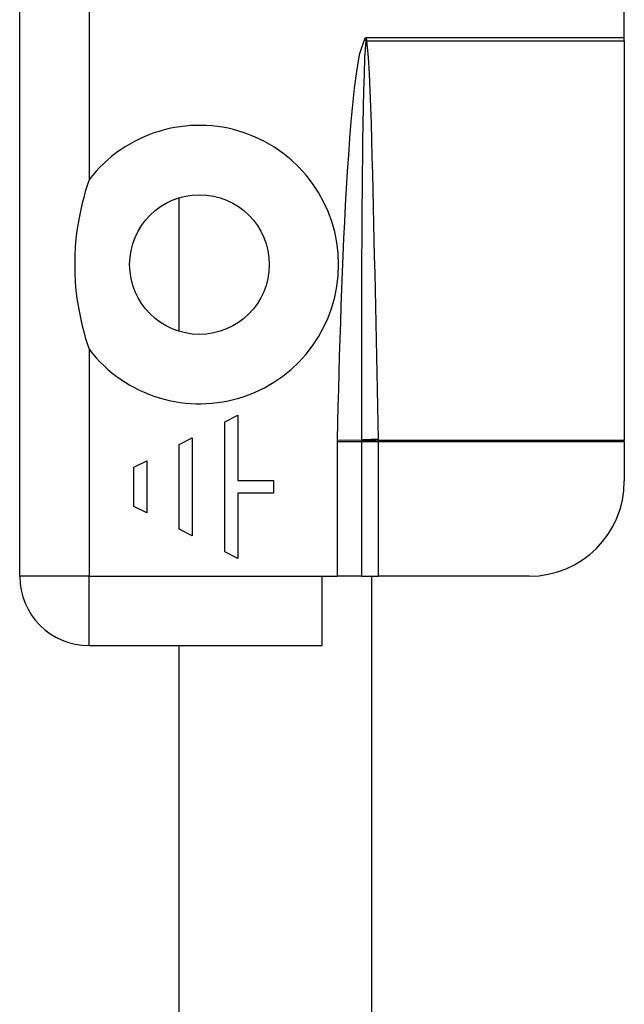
# Model space of a CAD drawing. Header units: inches. Extents: x 3.4 to 82.4, y 3.9 to 45.4.
# Tile 70 of 114: x 5.054 to 5.804, y 28.225 to 29.446. Entities that reach past the tile are written whole.
import ezdxf

# ---------------------------------------------------------------- set-up
doc = ezdxf.new("R2010")
doc.units = ezdxf.units.IN
doc.header["$MEASUREMENT"] = 0
doc.layers.add('Visible Edges(ANSI)', color=7, linetype='Continuous', lineweight=25)
doc.layers.add('Visible Tangent Edges(ANSI)', color=7, linetype='Continuous', lineweight=25)

msp = doc.modelspace()

# ---------------------------------------------------------------- linework, layer by layer
at = {"layer": 'Visible Edges(ANSI)'}
for p, q in [((5.0538, 28.756), (5.0538, 30.334)), ((5.8038, 29.424), (5.8038, 29.47)), ((5.8038, 29.4199), (5.8038, 29.424)), ((5.8038, 29.4199), (5.8038, 28.9246)), ((5.2516, 29.0596), (5.2516, 29.2253)), ((5.3082, 28.9476), (5.3244, 28.9556)), ((5.3244, 28.9556), (5.3244, 28.8749)), ((5.3082, 28.7861), (5.3082, 28.9476)), ((5.2517, 28.9193), (5.2679, 28.9274)), ((5.2517, 28.8144), (5.2517, 28.9193)), ((5.2679, 28.9274), (5.2679, 28.8063)), ((5.8038, 28.9231), (5.8038, 28.9246)), ((5.8038, 28.9231), (5.8038, 28.8741)), ((5.1952, 28.8911), (5.2114, 28.8991)), ((5.2114, 28.8991), (5.2114, 28.8346)), ((5.1952, 28.8426), (5.1952, 28.8911)), ((5.3244, 28.8749), (5.3688, 28.8749)), ((5.3688, 28.8749), (5.3688, 28.8588)), ((5.3688, 28.8588), (5.3244, 28.8588)), ((5.3244, 28.8588), (5.3244, 28.7781)), ((5.2114, 28.8346), (5.1952, 28.8426)), ((5.2679, 28.8063), (5.2517, 28.8144)), ((5.3244, 28.7781), (5.3082, 28.7861)), ((5.4288, 28.67), (5.4288, 28.756)), ((5.4288, 28.756), (5.4477, 28.756)), ((5.4777, 28.756), (5.4477, 28.756)), ((5.4777, 28.756), (5.4988, 28.756)), ((5.4908, 24.6677), (5.4908, 28.756)), ((5.6857, 28.756), (5.4988, 28.756)), ((5.1398, 28.67), (5.4288, 28.67)), ((5.2516, 27.6852), (5.2516, 28.67))]:
    msp.add_line(p, q, dxfattribs=at)
at = {"layer": 'Visible Edges(ANSI)', "flags": 128}
msp.add_lwpolyline([(5.1398, 29.2474), (5.1374, 29.2403), (5.1352, 29.233), (5.1332, 29.2257), (5.1313, 29.2184), (5.1295, 29.2106), (5.1278, 29.2024), (5.1262, 29.1936), (5.1248, 29.1843), (5.1236, 29.1746), (5.1228, 29.1643), (5.1222, 29.1536), (5.122, 29.1424), (5.1222, 29.1313), (5.1228, 29.1206), (5.1236, 29.1103), (5.1248, 29.1005), (5.1262, 29.0913), (5.1278, 29.0825), (5.1295, 29.0742), (5.1313, 29.0665), (5.1332, 29.0592), (5.1352, 29.0519), (5.1374, 29.0446), (5.1398, 29.0374)], dxfattribs=at)
at = {"layer": 'Visible Edges(ANSI)'}
msp.add_circle((5.2768, 29.1424), 0.0866, dxfattribs=at)
for centre, radius, start, end in [((5.6857, 28.8741), 0.1181, 270, 0), ((5.1398, 28.756), 0.086, 180, 270)]:
    msp.add_arc(centre, radius, start, end, dxfattribs=at)
at = {"layer": 'Visible Tangent Edges(ANSI)'}
for p, q in [((5.1398, 30.0643), (5.1398, 29.2474)), ((5.4838, 29.424), (5.4817, 29.4218)), ((5.4817, 29.4218), (5.4833, 29.4204)), ((5.4838, 29.424), (5.4833, 29.4204)), ((5.4838, 29.424), (5.8038, 29.424)), ((5.4844, 29.4205), (5.4838, 29.424)), ((5.4845, 29.4199), (5.8038, 29.4199)), ((5.1398, 29.0374), (5.1398, 28.756)), ((5.4477, 28.9253), (5.4777, 28.9247)), ((5.4477, 28.9231), (5.4477, 28.756)), ((5.4477, 28.9231), (5.4777, 28.9231)), ((5.4777, 28.9231), (5.4988, 28.9231)), ((5.4777, 28.9231), (5.4777, 28.756)), ((5.4988, 28.9246), (5.8038, 28.9246)), ((5.4988, 28.9231), (5.8038, 28.9231)), ((5.4988, 28.756), (5.4988, 28.9231)), ((5.1398, 28.756), (5.0538, 28.756)), ((5.1398, 28.756), (5.4288, 28.756)), ((5.1398, 28.67), (5.1398, 28.756))]:
    msp.add_line(p, q, dxfattribs=at)
at = {"layer": 'Visible Tangent Edges(ANSI)', "flags": 128}
for points in [[(5.4817, 29.4218), (5.475, 29.4023), (5.4715, 29.3818), (5.4688, 29.3612), (5.4667, 29.3405), (5.4647, 29.3198), (5.463, 29.2991), (5.4615, 29.2783), (5.4602, 29.2576), (5.4589, 29.2368), (5.4577, 29.2161), (5.4566, 29.1953), (5.4556, 29.1746), (5.4547, 29.1538), (5.4538, 29.1331), (5.453, 29.1123), (5.4523, 29.0915), (5.4516, 29.0707), (5.4509, 29.05), (5.4502, 29.0292), (5.4497, 29.0084), (5.4491, 28.9877), (5.4486, 28.9669), (5.4481, 28.9461), (5.4477, 28.9253)], [(5.4831, 29.4196), (5.4817, 29.3991), (5.4809, 29.3785), (5.4803, 29.3579), (5.4799, 29.3373), (5.4795, 29.3166), (5.4792, 29.296), (5.4789, 29.2754), (5.4787, 29.2548), (5.4785, 29.2341), (5.4783, 29.2135), (5.4781, 29.1929), (5.478, 29.1723), (5.4779, 29.1516), (5.4778, 29.131), (5.4777, 29.1104), (5.4777, 29.0897), (5.4776, 29.0691), (5.4776, 29.0485), (5.4776, 29.0279), (5.4776, 29.0072), (5.4776, 28.9866), (5.4776, 28.966), (5.4777, 28.9453), (5.4777, 28.9247)], [(5.4833, 29.4204), (5.4833, 29.4203), (5.4833, 29.4203), (5.4833, 29.4203), (5.4832, 29.4202), (5.4832, 29.4202), (5.4832, 29.4202), (5.4832, 29.4201), (5.4832, 29.4201), (5.4832, 29.4201), (5.4832, 29.42), (5.4832, 29.42), (5.4832, 29.42), (5.4832, 29.4199), (5.4832, 29.4199), (5.4832, 29.4199), (5.4832, 29.4198), (5.4831, 29.4198), (5.4831, 29.4198), (5.4831, 29.4197), (5.4831, 29.4197), (5.4831, 29.4197), (5.4831, 29.4197), (5.4831, 29.4196), (5.4831, 29.4196)], [(5.4845, 29.4199), (5.4845, 29.4199), (5.4845, 29.42), (5.4845, 29.42), (5.4845, 29.42), (5.4845, 29.42), (5.4845, 29.4201), (5.4845, 29.4201), (5.4845, 29.4201), (5.4844, 29.4201), (5.4844, 29.4202), (5.4844, 29.4202), (5.4844, 29.4202), (5.4844, 29.4202), (5.4844, 29.4203), (5.4844, 29.4203), (5.4844, 29.4203), (5.4844, 29.4203), (5.4844, 29.4204), (5.4844, 29.4204), (5.4844, 29.4204), (5.4844, 29.4204), (5.4844, 29.4205), (5.4844, 29.4205), (5.4844, 29.4205)], [(5.4988, 28.9256), (5.4984, 28.9462), (5.4979, 28.9668), (5.4975, 28.9874), (5.4971, 29.008), (5.4967, 29.0286), (5.4963, 29.0492), (5.4959, 29.0698), (5.4954, 29.0904), (5.495, 29.111), (5.4946, 29.1316), (5.4941, 29.1522), (5.4937, 29.1728), (5.4932, 29.1934), (5.4927, 29.2141), (5.4922, 29.2347), (5.4917, 29.2553), (5.4912, 29.2759), (5.4906, 29.2965), (5.49, 29.3171), (5.4893, 29.3377), (5.4885, 29.3583), (5.4877, 29.3789), (5.4866, 29.3994), (5.4845, 29.4199)], [(5.4477, 28.9253), (5.4477, 28.9252), (5.4477, 28.9251), (5.4477, 28.9251), (5.4477, 28.925), (5.4477, 28.9249), (5.4477, 28.9248), (5.4477, 28.9247), (5.4477, 28.9246), (5.4477, 28.9245), (5.4477, 28.9244), (5.4477, 28.9243), (5.4477, 28.9242), (5.4477, 28.9241), (5.4477, 28.924), (5.4477, 28.9239), (5.4477, 28.9238), (5.4477, 28.9238), (5.4477, 28.9237), (5.4477, 28.9236), (5.4477, 28.9235), (5.4477, 28.9234), (5.4477, 28.9233), (5.4477, 28.9232), (5.4477, 28.9231)], [(5.4777, 28.9247), (5.4777, 28.9247), (5.4777, 28.9246), (5.4777, 28.9245), (5.4777, 28.9245), (5.4777, 28.9244), (5.4777, 28.9244), (5.4777, 28.9243), (5.4777, 28.9242), (5.4777, 28.9242), (5.4777, 28.9241), (5.4777, 28.9241), (5.4777, 28.924), (5.4777, 28.924), (5.4777, 28.9239), (5.4777, 28.9238), (5.4777, 28.9238), (5.4777, 28.9237), (5.4777, 28.9237), (5.4777, 28.9236), (5.4777, 28.9236), (5.4777, 28.9235), (5.4777, 28.9234), (5.4777, 28.9234), (5.4777, 28.9233)], [(5.4777, 28.9233), (5.4777, 28.9233), (5.4777, 28.9233), (5.4777, 28.9233), (5.4777, 28.9233), (5.4777, 28.9233), (5.4777, 28.9233), (5.4777, 28.9233), (5.4777, 28.9233), (5.4777, 28.9232), (5.4777, 28.9232), (5.4777, 28.9232), (5.4777, 28.9232), (5.4777, 28.9232), (5.4777, 28.9232), (5.4777, 28.9232), (5.4777, 28.9232), (5.4777, 28.9232), (5.4777, 28.9232), (5.4777, 28.9232), (5.4777, 28.9231), (5.4777, 28.9231), (5.4777, 28.9231), (5.4777, 28.9231), (5.4777, 28.9231)], [(5.4988, 28.9246), (5.4988, 28.9246), (5.4988, 28.9247), (5.4988, 28.9247), (5.4988, 28.9248), (5.4988, 28.9248), (5.4988, 28.9248), (5.4988, 28.9249), (5.4988, 28.9249), (5.4988, 28.925), (5.4988, 28.925), (5.4988, 28.925), (5.4988, 28.9251), (5.4988, 28.9251), (5.4988, 28.9252), (5.4988, 28.9252), (5.4988, 28.9253), (5.4988, 28.9253), (5.4988, 28.9253), (5.4988, 28.9254), (5.4988, 28.9254), (5.4988, 28.9255), (5.4988, 28.9255), (5.4988, 28.9255), (5.4988, 28.9256)], [(5.4988, 28.9231), (5.4988, 28.9232), (5.4988, 28.9232), (5.4988, 28.9233), (5.4988, 28.9234), (5.4988, 28.9234), (5.4988, 28.9235), (5.4988, 28.9235), (5.4988, 28.9236), (5.4988, 28.9237), (5.4988, 28.9237), (5.4988, 28.9238), (5.4988, 28.9238), (5.4988, 28.9239), (5.4988, 28.924), (5.4988, 28.924), (5.4988, 28.9241), (5.4988, 28.9242), (5.4988, 28.9242), (5.4988, 28.9243), (5.4988, 28.9243), (5.4988, 28.9244), (5.4988, 28.9245), (5.4988, 28.9245), (5.4988, 28.9246)]]:
    msp.add_lwpolyline(points, dxfattribs=at)
at = {"layer": 'Visible Tangent Edges(ANSI)'}
msp.add_arc((5.2768, 29.1424), 0.1726, 217.4694, 142.5306, dxfattribs=at)
for centre, major_axis, ratio, start_param, end_param in [((5.4845, 29.4186), (-0.0268, -0.0064), 0.046335, 4.701347, 4.753684), ((5.4844, 29.4194), (0.0273, 0.0034), 0.040384, 1.565785, 1.605152), ((5.4988, 28.9243), (0.0276, 0.0005), 0.04762, 1.569859, 2.438449), ((5.4988, 28.9233), (-0.0275, -0.001), 0.047596, 4.71061, 5.58098)]:
    msp.add_ellipse(centre, major_axis=major_axis, ratio=ratio, start_param=start_param, end_param=end_param, dxfattribs=at)

doc.saveas('drawing.dxf')
